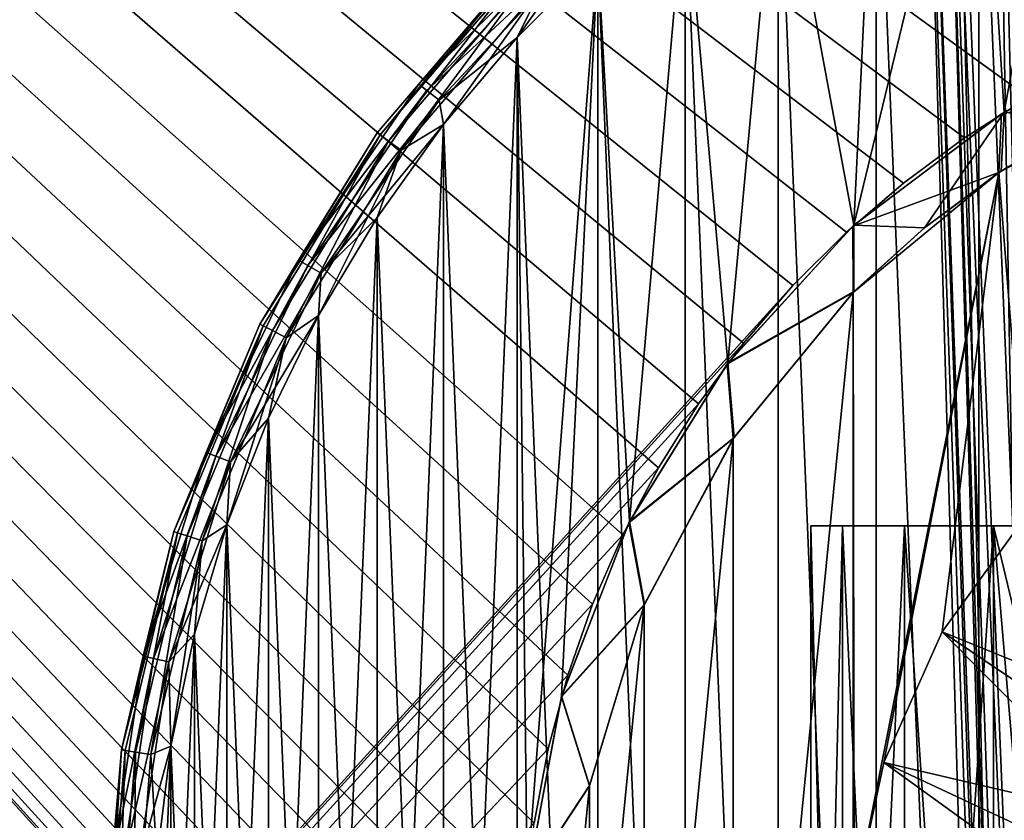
# Model space of a CAD drawing. Header units: millimetres. Extents: x -147 to 148, y -145 to 204.
# Tile 65 of 256: x -106 to -96, y 2 to 10. Entities that reach past the tile are written whole.
import ezdxf

# ---------------------------------------------------------------- set-up
doc = ezdxf.new("R2010")
doc.units = ezdxf.units.MM
doc.header["$LTSCALE"] = 26.699852
for name, color, linetype in [('1896', 7, 'CONTINUOUS'), ('1905', 7, 'CONTINUOUS'), ('1931', 7, 'CONTINUOUS'), ('305', 7, 'CONTINUOUS'), ('306', 7, 'CONTINUOUS'), ('307', 7, 'CONTINUOUS'), ('308', 7, 'CONTINUOUS'), ('309', 7, 'CONTINUOUS'), ('316', 7, 'CONTINUOUS'), ('318', 7, 'CONTINUOUS'), ('320', 7, 'CONTINUOUS'), ('324', 7, 'CONTINUOUS'), ('326', 7, 'CONTINUOUS'), ('327', 7, 'CONTINUOUS'), ('328', 7, 'CONTINUOUS'), ('329', 7, 'CONTINUOUS'), ('330', 7, 'CONTINUOUS'), ('339', 7, 'CONTINUOUS'), ('343', 7, 'CONTINUOUS'), ('731', 7, 'CONTINUOUS'), ('734', 7, 'CONTINUOUS')]:
    doc.layers.add(name, color=color, linetype=linetype)

msp = doc.modelspace()

# ---------------------------------------------------------------- linework, layer by layer
at = {"layer": '1896', "color": 7, "linetype": 'CONTINUOUS', "true_color": 0xd8d8d8}
for points in [[(-18.776, 8.833, 26.9), (-18.182, 9.997, 26.9), (-145.5, 45.5, 26.9), (-18.776, 8.833, 26.9)], [(-19.292, 7.64, 26.9), (-18.776, 8.833, 26.9), (-145.5, 45.5, 26.9), (-19.292, 7.64, 26.9)], [(-19.733, 6.413, 26.9), (-19.292, 7.64, 26.9), (-145.5, 45.5, 26.9), (-19.733, 6.413, 26.9)], [(-20.098, 5.158, 26.9), (-19.733, 6.413, 26.9), (-145.5, 45.5, 26.9), (-20.098, 5.158, 26.9)], [(-20.382, 3.889, 26.9), (-20.098, 5.158, 26.9), (-145.5, 45.5, 26.9), (-20.382, 3.889, 26.9)], [(-20.586, 2.602, 26.9), (-20.382, 3.889, 26.9), (-145.5, 45.5, 26.9), (-20.586, 2.602, 26.9)], [(-20.709, 1.301, 26.9), (-20.586, 2.602, 26.9), (-145.5, 45.5, 26.9), (-20.709, 1.301, 26.9)], [(-20.75, 0, 26.9), (-20.709, 1.301, 26.9), (-145.5, 45.5, 26.9), (-20.75, 0, 26.9)], [(-84.752, 9.094, 26.9), (-20.75, 0, 26.9), (-145.5, 45.5, 26.9), (-84.752, 9.094, 26.9)], [(-85.442, 9.459, 26.9), (-84.752, 9.094, 26.9), (-145.5, 45.5, 26.9), (-85.442, 9.459, 26.9)], [(-86.164, 9.773, 26.9), (-85.442, 9.459, 26.9), (-145.5, 45.5, 26.9), (-86.164, 9.773, 26.9)], [(-86.907, 10.034, 26.9), (-86.164, 9.773, 26.9), (-145.5, 45.5, 26.9), (-86.907, 10.034, 26.9)], [(-93.836, 9.773, 26.9), (-93.093, 10.034, 26.9), (-145.5, 45.5, 26.9), (-93.836, 9.773, 26.9)], [(-94.558, 9.459, 26.9), (-93.836, 9.773, 26.9), (-145.5, 45.5, 26.9), (-94.558, 9.459, 26.9)], [(-95.248, 9.094, 26.9), (-94.558, 9.459, 26.9), (-145.5, 45.5, 26.9), (-95.248, 9.094, 26.9)], [(-95.914, 8.675, 26.9), (-95.248, 9.094, 26.9), (-145.5, 45.5, 26.9), (-95.914, 8.675, 26.9)], [(-96.548, 8.207, 26.9), (-95.914, 8.675, 26.9), (-145.5, 45.5, 26.9), (-96.548, 8.207, 26.9)], [(-97.14, 7.698, 26.9), (-96.548, 8.207, 26.9), (-145.5, 45.5, 26.9), (-97.14, 7.698, 26.9)], [(-97.696, 7.142, 26.9), (-97.14, 7.698, 26.9), (-145.5, 45.5, 26.9), (-97.696, 7.142, 26.9)], [(-98.21, 6.545, 26.9), (-97.696, 7.142, 26.9), (-145.5, 45.5, 26.9), (-98.21, 6.545, 26.9)], [(-98.675, 5.915, 26.9), (-98.21, 6.545, 26.9), (-145.5, 45.5, 26.9), (-98.675, 5.915, 26.9)], [(-99.092, 5.251, 26.9), (-98.675, 5.915, 26.9), (-145.5, 45.5, 26.9), (-99.092, 5.251, 26.9)], [(-99.46, 4.554, 26.9), (-99.092, 5.251, 26.9), (-145.5, 45.5, 26.9), (-99.46, 4.554, 26.9)], [(-99.775, 3.835, 26.9), (-99.46, 4.554, 26.9), (-145.5, 45.5, 26.9), (-99.775, 3.835, 26.9)], [(-100.032, 3.097, 26.9), (-99.775, 3.835, 26.9), (-145.5, 45.5, 26.9), (-100.032, 3.097, 26.9)], [(-100.236, 2.335, 26.9), (-100.032, 3.097, 26.9), (-145.5, 45.5, 26.9), (-100.236, 2.335, 26.9)], [(-100.383, 1.563, 26.9), (-100.236, 2.335, 26.9), (-145.5, 45.5, 26.9), (-100.383, 1.563, 26.9)], [(-100.47, 0.787, 26.9), (-100.383, 1.563, 26.9), (-145.5, 45.5, 26.9), (-100.47, 0.787, 26.9)], [(-100.499, 0, 26.9), (-100.47, 0.787, 26.9), (-145.5, 45.5, 26.9), (-100.499, 0, 26.9)], [(-100.47, -0.787, 26.9), (-100.499, 0, 26.9), (-145.5, 45.5, 26.9), (-100.47, -0.787, 26.9)], [(-100.383, -1.563, 26.9), (-100.47, -0.787, 26.9), (-145.5, 45.5, 26.9), (-100.383, -1.563, 26.9)], [(-100.236, -2.335, 26.9), (-100.383, -1.563, 26.9), (-145.5, 45.5, 26.9), (-100.236, -2.335, 26.9)], [(-100.032, -3.097, 26.9), (-100.236, -2.335, 26.9), (-145.5, 45.5, 26.9), (-100.032, -3.097, 26.9)], [(-99.775, -3.835, 26.9), (-100.032, -3.097, 26.9), (-145.5, 45.5, 26.9), (-99.775, -3.835, 26.9)], [(-99.46, -4.554, 26.9), (-99.775, -3.835, 26.9), (-145.5, 45.5, 26.9), (-99.46, -4.554, 26.9)], [(-99.092, -5.251, 26.9), (-99.46, -4.554, 26.9), (-145.5, 45.5, 26.9), (-99.092, -5.251, 26.9)], [(-98.675, -5.915, 26.9), (-99.092, -5.251, 26.9), (-145.5, 45.5, 26.9), (-98.675, -5.915, 26.9)], [(-98.21, -6.545, 26.9), (-98.675, -5.915, 26.9), (-145.5, 45.5, 26.9), (-98.21, -6.545, 26.9)], [(-97.696, -7.142, 26.9), (-98.21, -6.545, 26.9), (-145.5, 45.5, 26.9), (-97.696, -7.142, 26.9)], [(-145.5, -45.5, 26.9), (-97.696, -7.142, 26.9), (-145.5, 45.5, 26.9), (-145.5, -45.5, 26.9)]]:
    msp.add_3dface(points, dxfattribs=at)
at = {"layer": '1905', "color": 7, "linetype": 'CONTINUOUS', "true_color": 0xd8d8d8}
for points in [[(-97.14, 7.698, 25.9), (-97.696, 7.142, 25.9), (-145.5, 45.5, 25.9), (-97.14, 7.698, 25.9)], [(-145.5, 45.5, 25.9), (-97.696, 7.142, 25.9), (-145.5, -45.5, 25.9), (-145.5, 45.5, 25.9)], [(-96.548, 8.207, 25.9), (-97.14, 7.698, 25.9), (-145.5, 45.5, 25.9), (-96.548, 8.207, 25.9)], [(-95.914, 8.675, 25.9), (-96.548, 8.207, 25.9), (-145.5, 45.5, 25.9), (-95.914, 8.675, 25.9)], [(-95.248, 9.094, 25.9), (-95.914, 8.675, 25.9), (-145.5, 45.5, 25.9), (-95.248, 9.094, 25.9)], [(-94.558, 9.459, 25.9), (-95.248, 9.094, 25.9), (-145.5, 45.5, 25.9), (-94.558, 9.459, 25.9)], [(-93.836, 9.773, 25.9), (-94.558, 9.459, 25.9), (-145.5, 45.5, 25.9), (-93.836, 9.773, 25.9)], [(-93.093, 10.034, 25.9), (-93.836, 9.773, 25.9), (-145.5, 45.5, 25.9), (-93.093, 10.034, 25.9)], [(-97.696, 7.142, 25.9), (-98.21, 6.545, 25.9), (-145.5, -45.5, 25.9), (-97.696, 7.142, 25.9)], [(-98.21, 6.545, 25.9), (-98.675, 5.915, 25.9), (-145.5, -45.5, 25.9), (-98.21, 6.545, 25.9)], [(-98.675, 5.915, 25.9), (-99.092, 5.251, 25.9), (-145.5, -45.5, 25.9), (-98.675, 5.915, 25.9)], [(-99.092, 5.251, 25.9), (-99.46, 4.554, 25.9), (-145.5, -45.5, 25.9), (-99.092, 5.251, 25.9)], [(-99.46, 4.554, 25.9), (-99.775, 3.835, 25.9), (-145.5, -45.5, 25.9), (-99.46, 4.554, 25.9)], [(-99.775, 3.835, 25.9), (-100.032, 3.097, 25.9), (-145.5, -45.5, 25.9), (-99.775, 3.835, 25.9)], [(-100.032, 3.097, 25.9), (-100.236, 2.335, 25.9), (-145.5, -45.5, 25.9), (-100.032, 3.097, 25.9)], [(-100.236, 2.335, 25.9), (-100.383, 1.563, 25.9), (-145.5, -45.5, 25.9), (-100.236, 2.335, 25.9)]]:
    msp.add_3dface(points, dxfattribs=at)
at = {"layer": '1931', "color": 7, "linetype": 'CONTINUOUS', "true_color": 0xd8d8d8}
for points in [[(-95.248, 9.094, 26.9), (-95.914, 8.675, 26.9), (-95.248, 9.094, 25.9), (-95.248, 9.094, 26.9)], [(-95.914, 8.675, 26.9), (-95.914, 8.675, 25.9), (-95.248, 9.094, 25.9), (-95.914, 8.675, 26.9)], [(-95.914, 8.675, 26.9), (-96.548, 8.207, 26.9), (-95.914, 8.675, 25.9), (-95.914, 8.675, 26.9)], [(-96.548, 8.207, 26.9), (-96.548, 8.207, 25.9), (-95.914, 8.675, 25.9), (-96.548, 8.207, 26.9)], [(-96.548, 8.207, 26.9), (-97.14, 7.698, 26.9), (-96.548, 8.207, 25.9), (-96.548, 8.207, 26.9)], [(-97.14, 7.698, 26.9), (-97.14, 7.698, 25.9), (-96.548, 8.207, 25.9), (-97.14, 7.698, 26.9)], [(-97.14, 7.698, 26.9), (-97.696, 7.142, 26.9), (-97.14, 7.698, 25.9), (-97.14, 7.698, 26.9)], [(-97.696, 7.142, 26.9), (-97.696, 7.142, 25.9), (-97.14, 7.698, 25.9), (-97.696, 7.142, 26.9)], [(-97.696, 7.142, 26.9), (-98.21, 6.545, 26.9), (-97.696, 7.142, 25.9), (-97.696, 7.142, 26.9)], [(-98.21, 6.545, 26.9), (-98.21, 6.545, 25.9), (-97.696, 7.142, 25.9), (-98.21, 6.545, 26.9)], [(-98.21, 6.545, 26.9), (-98.675, 5.915, 26.9), (-98.21, 6.545, 25.9), (-98.21, 6.545, 26.9)], [(-98.675, 5.915, 26.9), (-98.675, 5.915, 25.9), (-98.21, 6.545, 25.9), (-98.675, 5.915, 26.9)], [(-98.675, 5.915, 26.9), (-99.092, 5.251, 26.9), (-98.675, 5.915, 25.9), (-98.675, 5.915, 26.9)], [(-99.092, 5.251, 26.9), (-99.092, 5.251, 25.9), (-98.675, 5.915, 25.9), (-99.092, 5.251, 26.9)], [(-99.092, 5.251, 26.9), (-99.46, 4.554, 26.9), (-99.092, 5.251, 25.9), (-99.092, 5.251, 26.9)], [(-99.46, 4.554, 26.9), (-99.46, 4.554, 25.9), (-99.092, 5.251, 25.9), (-99.46, 4.554, 26.9)], [(-99.46, 4.554, 26.9), (-99.775, 3.835, 26.9), (-99.46, 4.554, 25.9), (-99.46, 4.554, 26.9)], [(-99.775, 3.835, 26.9), (-99.775, 3.835, 25.9), (-99.46, 4.554, 25.9), (-99.775, 3.835, 26.9)], [(-99.775, 3.835, 26.9), (-100.032, 3.097, 26.9), (-99.775, 3.835, 25.9), (-99.775, 3.835, 26.9)], [(-100.032, 3.097, 26.9), (-100.032, 3.097, 25.9), (-99.775, 3.835, 25.9), (-100.032, 3.097, 26.9)], [(-100.032, 3.097, 26.9), (-100.236, 2.335, 26.9), (-100.032, 3.097, 25.9), (-100.032, 3.097, 26.9)], [(-100.236, 2.335, 26.9), (-100.236, 2.335, 25.9), (-100.032, 3.097, 25.9), (-100.236, 2.335, 26.9)], [(-100.236, 2.335, 26.9), (-100.383, 1.563, 26.9), (-100.236, 2.335, 25.9), (-100.236, 2.335, 26.9)], [(-100.383, 1.563, 26.9), (-100.383, 1.563, 25.9), (-100.236, 2.335, 25.9), (-100.383, 1.563, 26.9)]]:
    msp.add_3dface(points, dxfattribs=at)
at = {"layer": '305', "color": 7, "linetype": 'CONTINUOUS', "true_color": 0xd8d8d8}
for points in [[(-94.658, 13.573, 26.9), (-95.5, 8.944, 26.9), (-95.763, 13.142, 26.9), (-94.658, 13.573, 26.9)], [(-93.747, 9.809, 26.9), (-95.5, 8.944, 26.9), (-94.658, 13.573, 26.9), (-93.747, 9.809, 26.9)], [(-95.5, 8.944, 26.9), (-97.061, 7.771, 26.9), (-95.763, 13.142, 26.9), (-95.5, 8.944, 26.9)], [(-95.763, 13.142, 26.9), (-97.061, 7.771, 26.9), (-96.83, 12.621, 26.9), (-95.763, 13.142, 26.9)], [(-96.83, 12.621, 26.9), (-97.061, 7.771, 26.9), (-97.849, 12.013, 26.9), (-96.83, 12.621, 26.9)], [(-97.849, 12.013, 26.9), (-98.37, 6.34, 26.9), (-98.815, 11.323, 26.9), (-97.849, 12.013, 26.9)], [(-97.061, 7.771, 26.9), (-98.37, 6.34, 26.9), (-97.849, 12.013, 26.9), (-97.061, 7.771, 26.9)], [(-98.815, 11.323, 26.9), (-99.393, 4.693, 26.9), (-99.72, 10.557, 26.9), (-98.815, 11.323, 26.9)], [(-98.37, 6.34, 26.9), (-99.393, 4.693, 26.9), (-98.815, 11.323, 26.9), (-98.37, 6.34, 26.9)], [(-99.72, 10.557, 26.9), (-100.455, 0.97, 26.9), (-100.558, 9.718, 26.9), (-99.72, 10.557, 26.9)], [(-100.097, 2.881, 26.9), (-100.455, 0.97, 26.9), (-99.72, 10.557, 26.9), (-100.097, 2.881, 26.9)], [(-99.393, 4.693, 26.9), (-100.097, 2.881, 26.9), (-99.72, 10.557, 26.9), (-99.393, 4.693, 26.9)], [(-101.324, 8.814, 26.9), (-100.558, 9.718, 26.9), (-101.324, -8.814, 26.9), (-101.324, 8.814, 26.9)], [(-101.324, -8.814, 26.9), (-100.558, 9.718, 26.9), (-100.558, -9.719, 26.9), (-101.324, -8.814, 26.9)], [(-100.558, 9.718, 26.9), (-100.455, 0.97, 26.9), (-100.558, -9.719, 26.9), (-100.558, 9.718, 26.9)], [(-102.013, 7.849, 26.9), (-101.324, 8.814, 26.9), (-102.013, -7.85, 26.9), (-102.013, 7.849, 26.9)], [(-102.013, -7.85, 26.9), (-101.324, 8.814, 26.9), (-101.324, -8.814, 26.9), (-102.013, -7.85, 26.9)], [(-102.62, 6.831, 26.9), (-102.013, 7.849, 26.9), (-102.62, -6.831, 26.9), (-102.62, 6.831, 26.9)], [(-102.62, -6.831, 26.9), (-102.013, 7.849, 26.9), (-102.013, -7.85, 26.9), (-102.62, -6.831, 26.9)], [(-103.141, 5.765, 26.9), (-102.62, 6.831, 26.9), (-103.141, -5.766, 26.9), (-103.141, 5.765, 26.9)], [(-103.141, -5.766, 26.9), (-102.62, 6.831, 26.9), (-102.62, -6.831, 26.9), (-103.141, -5.766, 26.9)], [(-103.572, 4.66, 26.9), (-103.141, 5.765, 26.9), (-103.572, -4.66, 26.9), (-103.572, 4.66, 26.9)], [(-103.572, -4.66, 26.9), (-103.141, 5.765, 26.9), (-103.141, -5.766, 26.9), (-103.572, -4.66, 26.9)], [(-103.911, 3.523, 26.9), (-103.572, 4.66, 26.9), (-103.911, -3.523, 26.9), (-103.911, 3.523, 26.9)], [(-103.911, -3.523, 26.9), (-103.572, 4.66, 26.9), (-103.572, -4.66, 26.9), (-103.911, -3.523, 26.9)], [(-104.154, 2.362, 26.9), (-103.911, 3.523, 26.9), (-104.154, -2.362, 26.9), (-104.154, 2.362, 26.9)], [(-104.154, -2.362, 26.9), (-103.911, 3.523, 26.9), (-103.911, -3.523, 26.9), (-104.154, -2.362, 26.9)], [(-104.301, 1.185, 26.9), (-104.154, 2.362, 26.9), (-104.301, -1.185, 26.9), (-104.301, 1.185, 26.9)], [(-104.301, -1.185, 26.9), (-104.154, 2.362, 26.9), (-104.154, -2.362, 26.9), (-104.301, -1.185, 26.9)]]:
    msp.add_3dface(points, dxfattribs=at)
at = {"layer": '306', "color": 7, "linetype": 'CONTINUOUS', "true_color": 0xd8d8d8}
for points in [[(-95.763, 13.142, 115.9), (-94.658, -13.573, 115.9), (-94.658, 13.573, 115.9), (-95.763, 13.142, 115.9)], [(-96.83, 12.621, 115.9), (-95.763, -13.142, 115.9), (-95.763, 13.142, 115.9), (-96.83, 12.621, 115.9)], [(-95.763, -13.142, 115.9), (-94.658, -13.573, 115.9), (-95.763, 13.142, 115.9), (-95.763, -13.142, 115.9)], [(-97.849, 12.013, 115.9), (-96.83, -12.621, 115.9), (-96.83, 12.621, 115.9), (-97.849, 12.013, 115.9)], [(-96.83, -12.621, 115.9), (-95.763, -13.142, 115.9), (-96.83, 12.621, 115.9), (-96.83, -12.621, 115.9)], [(-98.815, 11.323, 115.9), (-97.849, -12.013, 115.9), (-97.849, 12.013, 115.9), (-98.815, 11.323, 115.9)], [(-97.849, -12.013, 115.9), (-96.83, -12.621, 115.9), (-97.849, 12.013, 115.9), (-97.849, -12.013, 115.9)], [(-99.72, 10.557, 115.9), (-98.815, -11.323, 115.9), (-98.815, 11.323, 115.9), (-99.72, 10.557, 115.9)], [(-98.815, -11.323, 115.9), (-97.849, -12.013, 115.9), (-98.815, 11.323, 115.9), (-98.815, -11.323, 115.9)], [(-100.558, 9.718, 115.9), (-99.72, -10.557, 115.9), (-99.72, 10.557, 115.9), (-100.558, 9.718, 115.9)], [(-99.72, -10.557, 115.9), (-98.815, -11.323, 115.9), (-99.72, 10.557, 115.9), (-99.72, -10.557, 115.9)], [(-101.324, 8.814, 115.9), (-100.558, -9.718, 115.9), (-100.558, 9.718, 115.9), (-101.324, 8.814, 115.9)], [(-100.558, -9.718, 115.9), (-99.72, -10.557, 115.9), (-100.558, 9.718, 115.9), (-100.558, -9.718, 115.9)], [(-102.013, 7.849, 115.9), (-101.324, -8.814, 115.9), (-101.324, 8.814, 115.9), (-102.013, 7.849, 115.9)], [(-101.324, -8.814, 115.9), (-100.558, -9.718, 115.9), (-101.324, 8.814, 115.9), (-101.324, -8.814, 115.9)], [(-102.62, 6.831, 115.9), (-102.013, -7.849, 115.9), (-102.013, 7.849, 115.9), (-102.62, 6.831, 115.9)], [(-102.013, -7.849, 115.9), (-101.324, -8.814, 115.9), (-102.013, 7.849, 115.9), (-102.013, -7.849, 115.9)], [(-103.141, 5.765, 115.9), (-102.62, -6.831, 115.9), (-102.62, 6.831, 115.9), (-103.141, 5.765, 115.9)], [(-102.62, -6.831, 115.9), (-102.013, -7.849, 115.9), (-102.62, 6.831, 115.9), (-102.62, -6.831, 115.9)], [(-103.572, 4.66, 115.9), (-103.141, -5.765, 115.9), (-103.141, 5.765, 115.9), (-103.572, 4.66, 115.9)], [(-103.141, -5.765, 115.9), (-102.62, -6.831, 115.9), (-103.141, 5.765, 115.9), (-103.141, -5.765, 115.9)], [(-103.911, 3.523, 115.9), (-103.572, -4.66, 115.9), (-103.572, 4.66, 115.9), (-103.911, 3.523, 115.9)], [(-103.572, -4.66, 115.9), (-103.141, -5.765, 115.9), (-103.572, 4.66, 115.9), (-103.572, -4.66, 115.9)], [(-104.154, 2.362, 115.9), (-103.911, -3.523, 115.9), (-103.911, 3.523, 115.9), (-104.154, 2.362, 115.9)], [(-103.911, -3.523, 115.9), (-103.572, -4.66, 115.9), (-103.911, 3.523, 115.9), (-103.911, -3.523, 115.9)], [(-104.301, 1.185, 115.9), (-104.154, -2.362, 115.9), (-104.154, 2.362, 115.9), (-104.301, 1.185, 115.9)], [(-104.154, -2.362, 115.9), (-103.911, -3.523, 115.9), (-104.154, 2.362, 115.9), (-104.154, -2.362, 115.9)]]:
    msp.add_3dface(points, dxfattribs=at)
at = {"layer": '307', "color": 7, "linetype": 'CONTINUOUS', "true_color": 0xd8d8d8}
for points in [[(-95.556, 8.315, 30.4), (-94.683, 8.836, 27.4), (-93.827, 9.239, 30.4), (-95.556, 8.315, 30.4)], [(-95.534, 8.329, 27.4), (-94.683, 8.836, 27.4), (-95.556, 8.315, 30.4), (-95.534, 8.329, 27.4)], [(-97.071, 7.071, 30.4), (-96.33, 7.741, 27.4), (-95.556, 8.315, 30.4), (-97.071, 7.071, 30.4)], [(-96.33, 7.741, 27.4), (-95.534, 8.329, 27.4), (-95.556, 8.315, 30.4), (-96.33, 7.741, 27.4)], [(-97.061, 7.081, 27.4), (-96.33, 7.741, 27.4), (-97.071, 7.071, 30.4), (-97.061, 7.081, 27.4)], [(-98.315, 5.556, 30.4), (-98.307, 5.567, 27.4), (-97.071, 7.071, 30.4), (-98.315, 5.556, 30.4)], [(-98.307, 5.567, 27.4), (-97.061, 7.081, 27.4), (-97.071, 7.071, 30.4), (-98.307, 5.567, 27.4)], [(-99.239, 3.827, 30.4), (-99.235, 3.837, 27.4), (-98.315, 5.556, 30.4), (-99.239, 3.827, 30.4)], [(-99.235, 3.837, 27.4), (-98.307, 5.567, 27.4), (-98.315, 5.556, 30.4), (-99.235, 3.837, 27.4)], [(-99.808, 1.951, 30.4), (-99.807, 1.955, 27.4), (-99.239, 3.827, 30.4), (-99.808, 1.951, 30.4)], [(-99.807, 1.955, 27.4), (-99.235, 3.837, 27.4), (-99.239, 3.827, 30.4), (-99.807, 1.955, 27.4)], [(-100, -0.001, 27.4), (-99.807, 1.955, 27.4), (-100, 0, 30.4), (-100, -0.001, 27.4)], [(-100, 0, 30.4), (-99.807, 1.955, 27.4), (-99.808, 1.951, 30.4), (-100, 0, 30.4)]]:
    msp.add_3dface(points, dxfattribs=at)
at = {"layer": '308', "color": 7, "linetype": 'CONTINUOUS', "true_color": 0xd8d8d8}
for points in [[(-95.556, 8.315, 64.9), (-93.827, 9.239, 64.9), (-95.275, 4.75, 64.9), (-95.556, 8.315, 64.9)], [(-97.071, 7.071, 64.9), (-95.556, 8.315, 64.9), (-97.059, 0.742, 64.9), (-97.071, 7.071, 64.9)], [(-97.059, 0.742, 64.9), (-95.556, 8.315, 64.9), (-96.751, 2.193, 64.9), (-97.059, 0.742, 64.9)], [(-96.751, 2.193, 64.9), (-95.556, 8.315, 64.9), (-96.147, 3.549, 64.9), (-96.751, 2.193, 64.9)], [(-96.147, 3.549, 64.9), (-95.556, 8.315, 64.9), (-95.275, 4.75, 64.9), (-96.147, 3.549, 64.9)], [(-97.071, -7.071, 64.9), (-98.315, -5.556, 64.9), (-97.071, 7.071, 64.9), (-97.071, -7.071, 64.9)], [(-98.315, -5.556, 64.9), (-98.315, 5.556, 64.9), (-97.071, 7.071, 64.9), (-98.315, -5.556, 64.9)], [(-97.071, -7.071, 64.9), (-97.071, 7.071, 64.9), (-97.059, 0.742, 64.9), (-97.071, -7.071, 64.9)], [(-98.315, -5.556, 64.9), (-99.239, -3.827, 64.9), (-98.315, 5.556, 64.9), (-98.315, -5.556, 64.9)], [(-99.239, -3.827, 64.9), (-99.239, 3.827, 64.9), (-98.315, 5.556, 64.9), (-99.239, -3.827, 64.9)], [(-99.239, -3.827, 64.9), (-99.808, -1.951, 64.9), (-99.239, 3.827, 64.9), (-99.239, -3.827, 64.9)], [(-99.808, -1.951, 64.9), (-99.808, 1.951, 64.9), (-99.239, 3.827, 64.9), (-99.808, -1.951, 64.9)], [(-99.808, -1.951, 64.9), (-100, 0, 64.9), (-99.808, 1.951, 64.9), (-99.808, -1.951, 64.9)]]:
    msp.add_3dface(points, dxfattribs=at)
at = {"layer": '309', "color": 7, "linetype": 'CONTINUOUS', "true_color": 0xd8d8d8}
for points in [[(-96.147, 3.549, 64.9), (-95.275, 4.75, 64.9), (-93.703, 2.556, 66.4), (-96.147, 3.549, 64.9)], [(-96.751, 2.193, 64.9), (-96.147, 3.549, 64.9), (-94.208, 1.596, 66.4), (-96.751, 2.193, 64.9)], [(-94.208, 1.596, 66.4), (-96.147, 3.549, 64.9), (-93.985, 2.091, 66.4), (-94.208, 1.596, 66.4)], [(-93.985, 2.091, 66.4), (-96.147, 3.549, 64.9), (-93.703, 2.556, 66.4), (-93.985, 2.091, 66.4)], [(-97.059, 0.742, 64.9), (-96.751, 2.193, 64.9), (-94.467, 0.542, 66.4), (-97.059, 0.742, 64.9)], [(-94.467, 0.542, 66.4), (-96.751, 2.193, 64.9), (-94.369, 1.077, 66.4), (-94.467, 0.542, 66.4)], [(-94.369, 1.077, 66.4), (-96.751, 2.193, 64.9), (-94.208, 1.596, 66.4), (-94.369, 1.077, 66.4)]]:
    msp.add_3dface(points, dxfattribs=at)
at = {"layer": '316', "color": 7, "linetype": 'CONTINUOUS', "true_color": 0xd8d8d8}
for points in [[(-100.501, 10.5, 27.4), (-102.014, 8.729, 27.4), (-100.501, 10.5, 115.4), (-100.501, 10.5, 27.4)], [(-100.501, 10.5, 115.4), (-102.014, 8.729, 27.4), (-102.014, 8.729, 115.4), (-100.501, 10.5, 115.4)], [(-102.014, 8.729, 27.4), (-103.231, 6.743, 27.4), (-102.014, 8.729, 115.4), (-102.014, 8.729, 27.4)], [(-102.014, 8.729, 115.4), (-103.231, 6.743, 27.4), (-103.231, 6.743, 115.4), (-102.014, 8.729, 115.4)], [(-103.231, 6.743, 27.4), (-104.123, 4.59, 27.4), (-103.231, 6.743, 115.4), (-103.231, 6.743, 27.4)], [(-103.231, 6.743, 115.4), (-104.123, 4.59, 27.4), (-104.123, 4.59, 115.4), (-103.231, 6.743, 115.4)], [(-104.123, 4.59, 27.4), (-104.667, 2.323, 27.4), (-104.123, 4.59, 115.4), (-104.123, 4.59, 27.4)], [(-104.123, 4.59, 115.4), (-104.667, 2.323, 27.4), (-104.667, 2.323, 115.4), (-104.123, 4.59, 115.4)], [(-104.667, 2.323, 27.4), (-104.85, 0, 27.4), (-104.667, 2.323, 115.4), (-104.667, 2.323, 27.4)], [(-104.667, 2.323, 115.4), (-104.85, 0, 27.4), (-104.85, 0, 115.4), (-104.667, 2.323, 115.4)]]:
    msp.add_3dface(points, dxfattribs=at)
at = {"layer": '318', "color": 7, "linetype": 'CONTINUOUS', "true_color": 0xd8d8d8}
for points in [[(-95.355, 13.851, 96.205), (-95.998, 13.585, 98.049), (-94.879, -14.026, 97.27), (-95.355, 13.851, 96.205)], [(-95.998, 13.585, 103.75), (-95.356, 13.85, 105.593), (-94.879, -14.025, 104.53), (-95.998, 13.585, 103.75)], [(-95.998, 13.585, 98.049), (-96.317, 13.439, 99.945), (-95.369, -13.845, 99.067), (-95.998, 13.585, 98.049)], [(-96.317, 13.439, 101.856), (-95.998, 13.585, 103.75), (-95.369, -13.845, 102.734), (-96.317, 13.439, 101.856)], [(-95.998, 13.585, 98.049), (-95.369, -13.845, 99.067), (-94.879, -14.026, 97.27), (-95.998, 13.585, 98.049)], [(-95.998, 13.585, 103.75), (-94.879, -14.025, 104.53), (-95.369, -13.845, 102.734), (-95.998, 13.585, 103.75)], [(-96.317, 13.439, 99.945), (-96.317, 13.439, 101.856), (-95.533, -13.781, 100.901), (-96.317, 13.439, 99.945)], [(-96.317, 13.439, 99.945), (-95.533, -13.781, 100.901), (-95.369, -13.845, 99.067), (-96.317, 13.439, 99.945)], [(-96.317, 13.439, 101.856), (-95.369, -13.845, 102.734), (-95.533, -13.781, 100.901), (-96.317, 13.439, 101.856)]]:
    msp.add_3dface(points, dxfattribs=at)
at = {"layer": '320', "color": 7, "linetype": 'CONTINUOUS', "true_color": 0xd8d8d8}
for points in [[(-100.075, 10.858, 115.591), (-100.501, 10.5, 115.4), (-101.58, 9.235, 115.591), (-100.075, 10.858, 115.591)], [(-100.075, 10.858, 115.591), (-101.58, 9.235, 115.591), (-100.001, 10.778, 115.754), (-100.075, 10.858, 115.591)], [(-100.001, 10.778, 115.754), (-101.58, 9.235, 115.591), (-101.496, 9.167, 115.754), (-100.001, 10.778, 115.754)], [(-100.001, 10.778, 115.754), (-101.496, 9.167, 115.754), (-99.89, 10.659, 115.862), (-100.001, 10.778, 115.754)], [(-99.89, 10.659, 115.862), (-101.496, 9.167, 115.754), (-101.369, 9.066, 115.862), (-99.89, 10.659, 115.862)], [(-100.558, 9.718, 115.9), (-99.89, 10.659, 115.862), (-101.369, 9.066, 115.862), (-100.558, 9.718, 115.9)], [(-100.558, 9.718, 115.9), (-99.72, 10.557, 115.9), (-99.89, 10.659, 115.862), (-100.558, 9.718, 115.9)], [(-100.501, 10.5, 115.4), (-102.014, 8.729, 115.4), (-101.58, 9.235, 115.591), (-100.501, 10.5, 115.4)], [(-101.324, 8.814, 115.9), (-100.558, 9.718, 115.9), (-101.369, 9.066, 115.862), (-101.324, 8.814, 115.9)], [(-101.58, 9.235, 115.591), (-102.014, 8.729, 115.4), (-102.828, 7.406, 115.591), (-101.58, 9.235, 115.591)], [(-101.58, 9.235, 115.591), (-102.828, 7.406, 115.591), (-101.496, 9.167, 115.754), (-101.58, 9.235, 115.591)], [(-101.496, 9.167, 115.754), (-102.828, 7.406, 115.591), (-102.734, 7.352, 115.754), (-101.496, 9.167, 115.754)], [(-101.496, 9.167, 115.754), (-102.734, 7.352, 115.754), (-101.369, 9.066, 115.862), (-101.496, 9.167, 115.754)], [(-101.369, 9.066, 115.862), (-102.734, 7.352, 115.754), (-102.593, 7.27, 115.862), (-101.369, 9.066, 115.862)], [(-101.324, 8.814, 115.9), (-101.369, 9.066, 115.862), (-102.593, 7.27, 115.862), (-101.324, 8.814, 115.9)], [(-102.013, 7.849, 115.9), (-101.324, 8.814, 115.9), (-102.593, 7.27, 115.862), (-102.013, 7.849, 115.9)], [(-102.014, 8.729, 115.4), (-103.231, 6.743, 115.4), (-102.828, 7.406, 115.591), (-102.014, 8.729, 115.4)], [(-102.62, 6.831, 115.9), (-102.013, 7.849, 115.9), (-102.593, 7.27, 115.862), (-102.62, 6.831, 115.9)], [(-102.828, 7.406, 115.591), (-103.231, 6.743, 115.4), (-103.788, 5.411, 115.591), (-102.828, 7.406, 115.591)], [(-102.828, 7.406, 115.591), (-103.788, 5.411, 115.591), (-102.734, 7.352, 115.754), (-102.828, 7.406, 115.591)], [(-102.734, 7.352, 115.754), (-103.788, 5.411, 115.591), (-103.687, 5.372, 115.754), (-102.734, 7.352, 115.754)], [(-102.734, 7.352, 115.754), (-103.687, 5.372, 115.754), (-102.593, 7.27, 115.862), (-102.734, 7.352, 115.754)], [(-102.593, 7.27, 115.862), (-103.687, 5.372, 115.754), (-103.536, 5.312, 115.862), (-102.593, 7.27, 115.862)], [(-102.62, 6.831, 115.9), (-102.593, 7.27, 115.862), (-103.536, 5.312, 115.862), (-102.62, 6.831, 115.9)], [(-103.141, 5.765, 115.9), (-102.62, 6.831, 115.9), (-103.536, 5.312, 115.862), (-103.141, 5.765, 115.9)], [(-103.231, 6.743, 115.4), (-104.123, 4.59, 115.4), (-103.788, 5.411, 115.591), (-103.231, 6.743, 115.4)], [(-103.572, 4.66, 115.9), (-103.141, 5.765, 115.9), (-103.536, 5.312, 115.862), (-103.572, 4.66, 115.9)], [(-103.788, 5.411, 115.591), (-104.123, 4.59, 115.4), (-104.441, 3.296, 115.591), (-103.788, 5.411, 115.591)], [(-103.788, 5.411, 115.591), (-104.441, 3.296, 115.591), (-103.687, 5.372, 115.754), (-103.788, 5.411, 115.591)], [(-103.687, 5.372, 115.754), (-104.441, 3.296, 115.591), (-104.335, 3.272, 115.754), (-103.687, 5.372, 115.754)], [(-103.687, 5.372, 115.754), (-104.335, 3.272, 115.754), (-103.536, 5.312, 115.862), (-103.687, 5.372, 115.754)], [(-103.536, 5.312, 115.862), (-104.335, 3.272, 115.754), (-104.176, 3.236, 115.862), (-103.536, 5.312, 115.862)], [(-103.572, 4.66, 115.9), (-103.536, 5.312, 115.862), (-104.176, 3.236, 115.862), (-103.572, 4.66, 115.9)], [(-103.911, 3.523, 115.9), (-103.572, 4.66, 115.9), (-104.176, 3.236, 115.862), (-103.911, 3.523, 115.9)], [(-104.123, 4.59, 115.4), (-104.667, 2.323, 115.4), (-104.441, 3.296, 115.591), (-104.123, 4.59, 115.4)], [(-104.154, 2.362, 115.9), (-103.911, 3.523, 115.9), (-104.176, 3.236, 115.862), (-104.154, 2.362, 115.9)], [(-104.441, 3.296, 115.591), (-104.667, 2.323, 115.4), (-104.771, 1.107, 115.591), (-104.441, 3.296, 115.591)], [(-104.441, 3.296, 115.591), (-104.771, 1.107, 115.591), (-104.335, 3.272, 115.754), (-104.441, 3.296, 115.591)], [(-104.335, 3.272, 115.754), (-104.771, 1.107, 115.591), (-104.662, 1.099, 115.754), (-104.335, 3.272, 115.754)], [(-104.335, 3.272, 115.754), (-104.662, 1.099, 115.754), (-104.176, 3.236, 115.862), (-104.335, 3.272, 115.754)], [(-104.176, 3.236, 115.862), (-104.662, 1.099, 115.754), (-104.5, 1.087, 115.862), (-104.176, 3.236, 115.862)], [(-104.154, 2.362, 115.9), (-104.176, 3.236, 115.862), (-104.5, 1.087, 115.862), (-104.154, 2.362, 115.9)], [(-104.301, 1.185, 115.9), (-104.154, 2.362, 115.9), (-104.5, 1.087, 115.862), (-104.301, 1.185, 115.9)], [(-104.667, 2.323, 115.4), (-104.85, 0, 115.4), (-104.771, 1.107, 115.591), (-104.667, 2.323, 115.4)]]:
    msp.add_3dface(points, dxfattribs=at)
at = {"layer": '324', "color": 7, "linetype": 'CONTINUOUS', "true_color": 0xd8d8d8}
for points in [[(-99.72, 10.557, 26.9), (-100.558, 9.718, 26.9), (-100.282, 10.282, 26.938), (-99.72, 10.557, 26.9)], [(-102.014, 8.729, 27.4), (-100.501, 10.5, 27.4), (-101.983, 8.706, 27.209), (-102.014, 8.729, 27.4)], [(-100.501, 10.5, 27.4), (-100.474, 10.474, 27.209), (-101.983, 8.706, 27.209), (-100.501, 10.5, 27.4)], [(-100.474, 10.474, 27.209), (-101.896, 8.643, 27.047), (-101.983, 8.706, 27.209), (-100.474, 10.474, 27.209)], [(-100.397, 10.397, 27.047), (-101.896, 8.643, 27.047), (-100.474, 10.474, 27.209), (-100.397, 10.397, 27.047)], [(-100.397, 10.397, 27.047), (-101.764, 8.547, 26.938), (-101.896, 8.643, 27.047), (-100.397, 10.397, 27.047)], [(-100.282, 10.282, 26.938), (-101.764, 8.547, 26.938), (-100.397, 10.397, 27.047), (-100.282, 10.282, 26.938)], [(-100.282, 10.282, 26.938), (-101.324, 8.814, 26.9), (-101.764, 8.547, 26.938), (-100.282, 10.282, 26.938)], [(-100.558, 9.718, 26.9), (-101.324, 8.814, 26.9), (-100.282, 10.282, 26.938), (-100.558, 9.718, 26.9)], [(-101.324, 8.814, 26.9), (-102.013, 7.849, 26.9), (-101.764, 8.547, 26.938), (-101.324, 8.814, 26.9)], [(-103.231, 6.743, 27.4), (-102.014, 8.729, 27.4), (-101.983, 8.706, 27.209), (-103.231, 6.743, 27.4)], [(-103.231, 6.743, 27.4), (-101.983, 8.706, 27.209), (-103.198, 6.725, 27.209), (-103.231, 6.743, 27.4)], [(-101.983, 8.706, 27.209), (-103.101, 6.675, 27.047), (-103.198, 6.725, 27.209), (-101.983, 8.706, 27.209)], [(-101.896, 8.643, 27.047), (-103.101, 6.675, 27.047), (-101.983, 8.706, 27.209), (-101.896, 8.643, 27.047)], [(-101.896, 8.643, 27.047), (-102.956, 6.602, 26.938), (-103.101, 6.675, 27.047), (-101.896, 8.643, 27.047)], [(-101.764, 8.547, 26.938), (-102.956, 6.602, 26.938), (-101.896, 8.643, 27.047), (-101.764, 8.547, 26.938)], [(-101.764, 8.547, 26.938), (-102.62, 6.831, 26.9), (-102.956, 6.602, 26.938), (-101.764, 8.547, 26.938)], [(-102.013, 7.849, 26.9), (-102.62, 6.831, 26.9), (-101.764, 8.547, 26.938), (-102.013, 7.849, 26.9)], [(-102.62, 6.831, 26.9), (-103.141, 5.765, 26.9), (-102.956, 6.602, 26.938), (-102.62, 6.831, 26.9)], [(-104.123, 4.59, 27.4), (-103.231, 6.743, 27.4), (-103.198, 6.725, 27.209), (-104.123, 4.59, 27.4)], [(-104.123, 4.59, 27.4), (-103.198, 6.725, 27.209), (-104.087, 4.577, 27.209), (-104.123, 4.59, 27.4)], [(-103.198, 6.725, 27.209), (-103.984, 4.544, 27.047), (-104.087, 4.577, 27.209), (-103.198, 6.725, 27.209)], [(-103.101, 6.675, 27.047), (-103.984, 4.544, 27.047), (-103.198, 6.725, 27.209), (-103.101, 6.675, 27.047)], [(-103.101, 6.675, 27.047), (-103.83, 4.494, 26.938), (-103.984, 4.544, 27.047), (-103.101, 6.675, 27.047)], [(-102.956, 6.602, 26.938), (-103.83, 4.494, 26.938), (-103.101, 6.675, 27.047), (-102.956, 6.602, 26.938)], [(-102.956, 6.602, 26.938), (-103.572, 4.66, 26.9), (-103.83, 4.494, 26.938), (-102.956, 6.602, 26.938)], [(-103.141, 5.765, 26.9), (-103.572, 4.66, 26.9), (-102.956, 6.602, 26.938), (-103.141, 5.765, 26.9)], [(-103.572, 4.66, 26.9), (-103.911, 3.523, 26.9), (-103.83, 4.494, 26.938), (-103.572, 4.66, 26.9)], [(-104.667, 2.323, 27.4), (-104.123, 4.59, 27.4), (-104.087, 4.577, 27.209), (-104.667, 2.323, 27.4)], [(-104.667, 2.323, 27.4), (-104.087, 4.577, 27.209), (-104.63, 2.317, 27.209), (-104.667, 2.323, 27.4)], [(-104.087, 4.577, 27.209), (-104.523, 2.3, 27.047), (-104.63, 2.317, 27.209), (-104.087, 4.577, 27.209)], [(-103.984, 4.544, 27.047), (-104.523, 2.3, 27.047), (-104.087, 4.577, 27.209), (-103.984, 4.544, 27.047)], [(-103.984, 4.544, 27.047), (-104.362, 2.275, 26.938), (-104.523, 2.3, 27.047), (-103.984, 4.544, 27.047)], [(-103.83, 4.494, 26.938), (-104.362, 2.275, 26.938), (-103.984, 4.544, 27.047), (-103.83, 4.494, 26.938)], [(-103.83, 4.494, 26.938), (-104.154, 2.362, 26.9), (-104.362, 2.275, 26.938), (-103.83, 4.494, 26.938)], [(-103.911, 3.523, 26.9), (-104.154, 2.362, 26.9), (-103.83, 4.494, 26.938), (-103.911, 3.523, 26.9)], [(-104.154, 2.362, 26.9), (-104.301, 1.185, 26.9), (-104.362, 2.275, 26.938), (-104.154, 2.362, 26.9)], [(-104.85, 0, 27.4), (-104.667, 2.323, 27.4), (-104.812, 0, 27.209), (-104.85, 0, 27.4)], [(-104.667, 2.323, 27.4), (-104.63, 2.317, 27.209), (-104.812, 0, 27.209), (-104.667, 2.323, 27.4)], [(-104.63, 2.317, 27.209), (-104.704, 0, 27.047), (-104.812, 0, 27.209), (-104.63, 2.317, 27.209)], [(-104.523, 2.3, 27.047), (-104.704, 0, 27.047), (-104.63, 2.317, 27.209), (-104.523, 2.3, 27.047)], [(-104.523, 2.3, 27.047), (-104.541, 0, 26.938), (-104.704, 0, 27.047), (-104.523, 2.3, 27.047)], [(-104.362, 2.275, 26.938), (-104.541, 0, 26.938), (-104.523, 2.3, 27.047), (-104.362, 2.275, 26.938)], [(-104.362, 2.275, 26.938), (-104.301, 1.185, 26.9), (-104.541, 0, 26.938), (-104.362, 2.275, 26.938)]]:
    msp.add_3dface(points, dxfattribs=at)
at = {"layer": '326', "color": 7, "linetype": 'CONTINUOUS', "true_color": 0xd8d8d8}
for points in [[(-95.5, 8.944, 26.9), (-93.747, 9.809, 26.9), (-94.683, 8.836, 27.4), (-95.5, 8.944, 26.9)], [(-97.061, 7.771, 26.9), (-95.5, 8.944, 26.9), (-96.33, 7.741, 27.4), (-97.061, 7.771, 26.9)], [(-95.5, 8.944, 26.9), (-95.534, 8.329, 27.4), (-96.33, 7.741, 27.4), (-95.5, 8.944, 26.9)], [(-95.5, 8.944, 26.9), (-94.683, 8.836, 27.4), (-95.534, 8.329, 27.4), (-95.5, 8.944, 26.9)], [(-98.37, 6.34, 26.9), (-97.061, 7.771, 26.9), (-97.061, 7.081, 27.4), (-98.37, 6.34, 26.9)], [(-97.061, 7.771, 26.9), (-96.33, 7.741, 27.4), (-97.061, 7.081, 27.4), (-97.061, 7.771, 26.9)], [(-98.37, 6.34, 26.9), (-97.061, 7.081, 27.4), (-98.307, 5.567, 27.4), (-98.37, 6.34, 26.9)], [(-99.393, 4.693, 26.9), (-98.37, 6.34, 26.9), (-98.307, 5.567, 27.4), (-99.393, 4.693, 26.9)], [(-99.393, 4.693, 26.9), (-98.307, 5.567, 27.4), (-99.235, 3.837, 27.4), (-99.393, 4.693, 26.9)], [(-100.097, 2.881, 26.9), (-99.393, 4.693, 26.9), (-99.235, 3.837, 27.4), (-100.097, 2.881, 26.9)], [(-100.097, 2.881, 26.9), (-99.235, 3.837, 27.4), (-99.807, 1.955, 27.4), (-100.097, 2.881, 26.9)], [(-100.455, 0.97, 26.9), (-100.097, 2.881, 26.9), (-99.807, 1.955, 27.4), (-100.455, 0.97, 26.9)], [(-100.455, 0.97, 26.9), (-99.807, 1.955, 27.4), (-100, -0.001, 27.4), (-100.455, 0.97, 26.9)]]:
    msp.add_3dface(points, dxfattribs=at)
at = {"layer": '327', "color": 7, "linetype": 'CONTINUOUS', "true_color": 0xd8d8d8}
for points in [[(-95.528, 8.927, 30.9), (-93.827, 9.239, 30.4), (-93.793, 9.791, 30.9), (-95.528, 8.927, 30.9)], [(-95.556, 8.315, 30.4), (-93.827, 9.239, 30.4), (-95.528, 8.927, 30.9), (-95.556, 8.315, 30.4)], [(-97.074, 7.76, 30.9), (-95.556, 8.315, 30.4), (-95.528, 8.927, 30.9), (-97.074, 7.76, 30.9)], [(-97.071, 7.071, 30.4), (-95.556, 8.315, 30.4), (-97.074, 7.76, 30.9), (-97.071, 7.071, 30.4)], [(-98.379, 6.328, 30.9), (-97.071, 7.071, 30.4), (-97.074, 7.76, 30.9), (-98.379, 6.328, 30.9)], [(-98.315, 5.556, 30.4), (-97.071, 7.071, 30.4), (-98.379, 6.328, 30.9), (-98.315, 5.556, 30.4)], [(-99.399, 4.68, 30.9), (-98.315, 5.556, 30.4), (-98.379, 6.328, 30.9), (-99.399, 4.68, 30.9)], [(-99.239, 3.827, 30.4), (-98.315, 5.556, 30.4), (-99.399, 4.68, 30.9), (-99.239, 3.827, 30.4)], [(-100.099, 2.873, 30.9), (-99.239, 3.827, 30.4), (-99.399, 4.68, 30.9), (-100.099, 2.873, 30.9)], [(-99.808, 1.951, 30.4), (-99.239, 3.827, 30.4), (-100.099, 2.873, 30.9), (-99.808, 1.951, 30.4)], [(-100.455, 0.969, 30.9), (-99.808, 1.951, 30.4), (-100.099, 2.873, 30.9), (-100.455, 0.969, 30.9)], [(-100, 0, 30.4), (-99.808, 1.951, 30.4), (-100.455, 0.969, 30.9), (-100, 0, 30.4)]]:
    msp.add_3dface(points, dxfattribs=at)
at = {"layer": '328', "color": 7, "linetype": 'CONTINUOUS', "true_color": 0xd8d8d8}
for points in [[(-95.528, 8.927, 30.9), (-93.793, 9.791, 30.9), (-95.528, 8.927, 36.9), (-95.528, 8.927, 30.9)], [(-95.528, 8.927, 36.9), (-93.793, 9.791, 30.9), (-93.793, 9.791, 36.9), (-95.528, 8.927, 36.9)], [(-97.074, 7.76, 30.9), (-95.528, 8.927, 30.9), (-97.074, 7.76, 36.9), (-97.074, 7.76, 30.9)], [(-97.074, 7.76, 36.9), (-95.528, 8.927, 30.9), (-95.528, 8.927, 36.9), (-97.074, 7.76, 36.9)], [(-98.379, 6.328, 30.9), (-97.074, 7.76, 30.9), (-98.379, 6.328, 36.9), (-98.379, 6.328, 30.9)], [(-98.379, 6.328, 36.9), (-97.074, 7.76, 30.9), (-97.074, 7.76, 36.9), (-98.379, 6.328, 36.9)], [(-99.399, 4.68, 30.9), (-98.379, 6.328, 30.9), (-99.399, 4.68, 36.9), (-99.399, 4.68, 30.9)], [(-99.399, 4.68, 36.9), (-98.379, 6.328, 30.9), (-98.379, 6.328, 36.9), (-99.399, 4.68, 36.9)], [(-100.099, 2.873, 30.9), (-99.399, 4.68, 30.9), (-100.099, 2.873, 36.9), (-100.099, 2.873, 30.9)], [(-100.099, 2.873, 36.9), (-99.399, 4.68, 30.9), (-99.399, 4.68, 36.9), (-100.099, 2.873, 36.9)], [(-100.455, 0.969, 30.9), (-100.099, 2.873, 30.9), (-100.455, 0.969, 36.9), (-100.455, 0.969, 30.9)], [(-100.455, 0.969, 36.9), (-100.099, 2.873, 30.9), (-100.099, 2.873, 36.9), (-100.455, 0.969, 36.9)]]:
    msp.add_3dface(points, dxfattribs=at)
at = {"layer": '329', "color": 7, "linetype": 'CONTINUOUS', "true_color": 0xd8d8d8}
for points in [[(-95.528, 8.927, 36.9), (-93.793, 9.791, 36.9), (-93.827, 9.239, 37.4), (-95.528, 8.927, 36.9)], [(-95.556, 8.315, 37.4), (-95.528, 8.927, 36.9), (-93.827, 9.239, 37.4), (-95.556, 8.315, 37.4)], [(-97.074, 7.76, 36.9), (-95.528, 8.927, 36.9), (-95.556, 8.315, 37.4), (-97.074, 7.76, 36.9)], [(-97.071, 7.071, 37.4), (-97.074, 7.76, 36.9), (-95.556, 8.315, 37.4), (-97.071, 7.071, 37.4)], [(-98.379, 6.328, 36.9), (-97.074, 7.76, 36.9), (-97.071, 7.071, 37.4), (-98.379, 6.328, 36.9)], [(-98.315, 5.556, 37.4), (-98.379, 6.328, 36.9), (-97.071, 7.071, 37.4), (-98.315, 5.556, 37.4)], [(-99.399, 4.68, 36.9), (-98.379, 6.328, 36.9), (-98.315, 5.556, 37.4), (-99.399, 4.68, 36.9)], [(-99.239, 3.827, 37.4), (-99.399, 4.68, 36.9), (-98.315, 5.556, 37.4), (-99.239, 3.827, 37.4)], [(-100.099, 2.873, 36.9), (-99.399, 4.68, 36.9), (-99.239, 3.827, 37.4), (-100.099, 2.873, 36.9)], [(-99.808, 1.951, 37.4), (-100.099, 2.873, 36.9), (-99.239, 3.827, 37.4), (-99.808, 1.951, 37.4)], [(-100.455, 0.969, 36.9), (-100.099, 2.873, 36.9), (-99.808, 1.951, 37.4), (-100.455, 0.969, 36.9)], [(-100, 0, 37.4), (-100.455, 0.969, 36.9), (-99.808, 1.951, 37.4), (-100, 0, 37.4)]]:
    msp.add_3dface(points, dxfattribs=at)
at = {"layer": '330', "color": 7, "linetype": 'CONTINUOUS', "true_color": 0xd8d8d8}
for points in [[(-95.556, 8.315, 37.4), (-93.827, 9.239, 37.4), (-95.556, 8.315, 64.9), (-95.556, 8.315, 37.4)], [(-95.556, 8.315, 64.9), (-93.827, 9.239, 37.4), (-93.827, 9.239, 64.9), (-95.556, 8.315, 64.9)], [(-97.071, 7.071, 37.4), (-95.556, 8.315, 37.4), (-97.071, 7.071, 64.9), (-97.071, 7.071, 37.4)], [(-97.071, 7.071, 64.9), (-95.556, 8.315, 37.4), (-95.556, 8.315, 64.9), (-97.071, 7.071, 64.9)], [(-98.315, 5.556, 37.4), (-97.071, 7.071, 37.4), (-98.315, 5.556, 64.9), (-98.315, 5.556, 37.4)], [(-98.315, 5.556, 64.9), (-97.071, 7.071, 37.4), (-97.071, 7.071, 64.9), (-98.315, 5.556, 64.9)], [(-99.239, 3.827, 37.4), (-98.315, 5.556, 37.4), (-99.239, 3.827, 64.9), (-99.239, 3.827, 37.4)], [(-99.239, 3.827, 64.9), (-98.315, 5.556, 37.4), (-98.315, 5.556, 64.9), (-99.239, 3.827, 64.9)], [(-99.808, 1.951, 37.4), (-99.239, 3.827, 37.4), (-99.808, 1.951, 64.9), (-99.808, 1.951, 37.4)], [(-99.808, 1.951, 64.9), (-99.239, 3.827, 37.4), (-99.239, 3.827, 64.9), (-99.808, 1.951, 64.9)], [(-100, 0, 37.4), (-99.808, 1.951, 37.4), (-100, 0, 64.9), (-100, 0, 37.4)], [(-100, 0, 64.9), (-99.808, 1.951, 37.4), (-99.808, 1.951, 64.9), (-100, 0, 64.9)]]:
    msp.add_3dface(points, dxfattribs=at)
at = {"layer": '339', "color": 7, "linetype": 'CONTINUOUS', "true_color": 0xd8d8d8}
for points in [[(-97.18, 4.65, 72.567), (-97.509, 4.65, 74.111), (-97.18, -9.15, 72.567), (-97.18, 4.65, 72.567)], [(-97.509, 4.65, 74.111), (-97.509, 4.65, 75.689), (-97.509, -9.15, 74.111), (-97.509, 4.65, 74.111)], [(-97.18, -9.15, 72.567), (-97.509, 4.65, 74.111), (-97.509, -9.15, 74.111), (-97.18, -9.15, 72.567)], [(-97.509, 4.65, 75.689), (-97.18, 4.65, 77.233), (-97.509, -9.15, 75.689), (-97.509, 4.65, 75.689)], [(-97.509, -9.15, 74.111), (-97.509, 4.65, 75.689), (-97.509, -9.15, 75.689), (-97.509, -9.15, 74.111)], [(-97.509, -9.15, 75.689), (-97.18, 4.65, 77.233), (-97.18, -9.15, 77.233), (-97.509, -9.15, 75.689)], [(-96.538, 4.65, 71.125), (-97.18, 4.65, 72.567), (-96.538, -9.15, 71.125), (-96.538, 4.65, 71.125)], [(-96.538, -9.15, 71.125), (-97.18, 4.65, 72.567), (-97.18, -9.15, 72.567), (-96.538, -9.15, 71.125)], [(-97.18, 4.65, 77.233), (-96.538, 4.65, 78.675), (-97.18, -9.15, 77.233), (-97.18, 4.65, 77.233)], [(-97.18, -9.15, 77.233), (-96.538, 4.65, 78.675), (-96.538, -9.15, 78.675), (-97.18, -9.15, 77.233)], [(-95.611, 4.65, 69.848), (-96.538, 4.65, 71.125), (-95.611, -9.15, 69.848), (-95.611, 4.65, 69.848)], [(-95.611, -9.15, 69.848), (-96.538, 4.65, 71.125), (-96.538, -9.15, 71.125), (-95.611, -9.15, 69.848)], [(-96.538, 4.65, 78.675), (-95.611, 4.65, 79.952), (-96.538, -9.15, 78.675), (-96.538, 4.65, 78.675)], [(-96.538, -9.15, 78.675), (-95.611, 4.65, 79.952), (-95.611, -9.15, 79.952), (-96.538, -9.15, 78.675)], [(-94.438, 4.65, 68.792), (-95.611, 4.65, 69.848), (-94.5, 0.019, 68.838), (-94.438, 4.65, 68.792)], [(-94.438, -9.15, 68.792), (-95.611, 4.65, 69.848), (-95.611, -9.15, 69.848), (-94.438, -9.15, 68.792)], [(-95.611, 4.65, 69.848), (-94.438, -9.15, 68.792), (-94.5, 0.019, 68.838), (-95.611, 4.65, 69.848)], [(-95.611, 4.65, 79.952), (-94.438, 4.65, 81.008), (-95.611, -9.15, 79.952), (-95.611, 4.65, 79.952)], [(-95.611, -9.15, 79.952), (-94.438, 4.65, 81.008), (-94.438, -9.15, 81.008), (-95.611, -9.15, 79.952)]]:
    msp.add_3dface(points, dxfattribs=at)
at = {"layer": '343', "color": 7, "linetype": 'CONTINUOUS', "true_color": 0xd8d8d8}
for points in [[(-97.509, 4.65, 74.111), (-97.18, 4.65, 72.567), (-97.509, 4.65, 75.689), (-97.509, 4.65, 74.111)], [(-97.509, 4.65, 75.689), (-97.18, 4.65, 72.567), (-97.18, 4.65, 77.233), (-97.509, 4.65, 75.689)], [(-97.18, 4.65, 72.567), (-96.538, 4.65, 71.125), (-97.18, 4.65, 77.233), (-97.18, 4.65, 72.567)], [(-97.18, 4.65, 77.233), (-96.538, 4.65, 71.125), (-96.538, 4.65, 78.675), (-97.18, 4.65, 77.233)], [(-96.538, 4.65, 71.125), (-95.611, 4.65, 69.848), (-96.538, 4.65, 78.675), (-96.538, 4.65, 71.125)], [(-96.538, 4.65, 78.675), (-95.611, 4.65, 69.848), (-95.611, 4.65, 79.952), (-96.538, 4.65, 78.675)], [(-95.611, 4.65, 69.848), (-94.438, 4.65, 68.792), (-95.611, 4.65, 79.952), (-95.611, 4.65, 69.848)], [(-95.611, 4.65, 79.952), (-94.438, 4.65, 68.792), (-94.438, 4.65, 81.008), (-95.611, 4.65, 79.952)]]:
    msp.add_3dface(points, dxfattribs=at)
at = {"layer": '731', "color": 7, "linetype": 'CONTINUOUS', "true_color": 0xd8d8d8}
for points in [[(-96.206, 17, 102.994), (-96.4, 17, 100.9), (-95.197, -16.035, 101.904), (-96.206, 17, 102.994)], [(-95.197, -16.035, 101.904), (-96.4, 17, 100.9), (-95.246, -16.035, 100.9), (-95.197, -16.035, 101.904)], [(-95.63, 17, 105.018), (-96.206, 17, 102.994), (-94.805, -16.035, 103.874), (-95.63, 17, 105.018)], [(-94.805, -16.035, 103.874), (-96.206, 17, 102.994), (-95.05, -16.035, 102.899), (-94.805, -16.035, 103.874)], [(-95.05, -16.035, 102.899), (-96.206, 17, 102.994), (-95.197, -16.035, 101.904), (-95.05, -16.035, 102.899)], [(-94.692, 17, 106.902), (-95.63, 17, 105.018), (-94.037, -16.035, 105.73), (-94.692, 17, 106.902)], [(-94.037, -16.035, 105.73), (-95.63, 17, 105.018), (-94.466, -16.035, 104.821), (-94.037, -16.035, 105.73)], [(-94.466, -16.035, 104.821), (-95.63, 17, 105.018), (-94.805, -16.035, 103.874), (-94.466, -16.035, 104.821)]]:
    msp.add_3dface(points, dxfattribs=at)
at = {"layer": '734', "color": 7, "linetype": 'CONTINUOUS', "true_color": 0xd8d8d8}
for points in [[(-96.4, 17, 100.9), (-96.206, 17, 98.806), (-95.246, -16.035, 100.9), (-96.4, 17, 100.9)], [(-96.206, 17, 98.806), (-95.63, 17, 96.782), (-95.05, -16.035, 98.901), (-96.206, 17, 98.806)], [(-95.246, -16.035, 100.9), (-96.206, 17, 98.806), (-95.197, -16.035, 99.896), (-95.246, -16.035, 100.9)], [(-95.197, -16.035, 99.896), (-96.206, 17, 98.806), (-95.05, -16.035, 98.901), (-95.197, -16.035, 99.896)], [(-95.63, 17, 96.782), (-94.692, 17, 94.898), (-94.466, -16.035, 96.979), (-95.63, 17, 96.782)], [(-95.05, -16.035, 98.901), (-95.63, 17, 96.782), (-94.805, -16.035, 97.926), (-95.05, -16.035, 98.901)], [(-94.805, -16.035, 97.926), (-95.63, 17, 96.782), (-94.466, -16.035, 96.979), (-94.805, -16.035, 97.926)]]:
    msp.add_3dface(points, dxfattribs=at)

doc.saveas('drawing.dxf')
